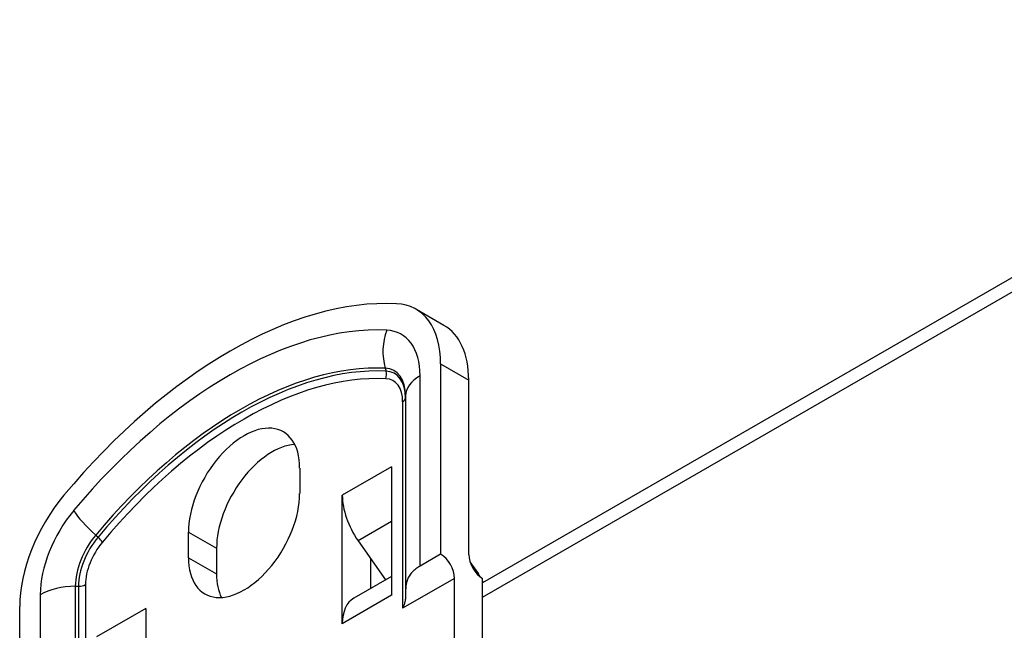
# Model space of a CAD drawing. Header units: inches. Extents: x 45 to 53.6, y 15.4 to 27.
# Tile 18 of 25: x 45.2 to 47.2, y 24.8 to 26. Entities that reach past the tile are written whole.
import ezdxf

# ---------------------------------------------------------------- set-up
doc = ezdxf.new("R2010")
doc.units = ezdxf.units.IN
doc.header["$MEASUREMENT"] = 0
doc.layers.add('Visible Edges(ANSI)', color=7, linetype='Continuous', lineweight=25)
doc.layers.add('Visible Tangent Edges(ANSI)', color=7, linetype='Continuous', lineweight=25)

msp = doc.modelspace()

# ---------------------------------------------------------------- linework, layer by layer
at = {"layer": 'Visible Edges(ANSI)'}
for p, q in [((48.0609, 25.9744), (46.1234, 24.8586)), ((46.0467, 25.3686), (45.991, 25.4007)), ((46.0401, 25.2922), (46.0401, 24.9148)), ((46.0958, 24.9147), (46.0958, 25.2602)), ((45.9705, 25.2287), (45.9705, 24.8409)), ((45.7604, 25.0858), (45.7604, 25.0351)), ((45.9426, 25.0881), (45.9427, 25.0882)), ((45.9427, 25.0881), (45.9426, 25.0881)), ((45.9427, 25.0882), (45.9427, 24.8335)), ((45.845, 24.7772), (45.845, 25.0319)), ((45.845, 25.0319), (45.845, 25.0319)), ((45.845, 25.0318), (45.845, 25.0319)), ((45.5398, 24.9081), (45.5398, 24.9588)), ((45.5955, 24.9267), (45.5955, 24.876)), ((45.8764, 24.9417), (45.9306, 24.8639)), ((45.9007, 24.9069), (45.9007, 24.8466)), ((46.0401, 24.9148), (45.9993, 24.8914)), ((46.0983, 24.9), (46.1151, 24.8759)), ((45.9427, 24.8708), (45.8679, 24.8278)), ((46.0677, 24.5123), (46.0677, 24.8671)), ((46.1234, 24.4802), (46.1234, 24.8669)), ((45.9427, 24.8335), (45.9426, 24.8335)), ((45.9705, 24.8409), (45.9705, 24.8325)), ((45.2049, 24.4339), (45.2049, 24.8113)), ((45.4552, 24.8074), (45.4552, 24.8074)), ((45.4552, 24.8074), (45.4552, 24.8074)), ((45.4552, 24.8074), (45.4552, 24.5528)), ((45.845, 24.7773), (45.845, 24.7772))]:
    msp.add_line(p, q, dxfattribs=at)
at = {"layer": 'Visible Edges(ANSI)', "flags": 128}
for points in [[(45.9993, 24.8914), (45.9971, 24.89), (45.9949, 24.8887), (45.9928, 24.8872), (45.9907, 24.8857), (45.9887, 24.8841), (45.9868, 24.8825), (45.985, 24.8808), (45.9833, 24.8791), (45.9816, 24.8772), (45.9801, 24.8754), (45.9787, 24.8735), (45.9775, 24.8715), (45.9763, 24.8695), (45.9752, 24.8674), (45.9743, 24.8652), (45.9735, 24.863), (45.9728, 24.8607), (45.9722, 24.8581), (45.9716, 24.8554), (45.9712, 24.8526), (45.9709, 24.8497), (45.9707, 24.8468), (45.9705, 24.8439), (45.9705, 24.8409)], [(45.9705, 24.8325), (45.9705, 24.8315), (45.9705, 24.8304), (45.9704, 24.8294), (45.9703, 24.8283), (45.9702, 24.8273), (45.9701, 24.8262), (45.97, 24.8251), (45.9698, 24.8241), (45.9696, 24.823), (45.9694, 24.8219), (45.9692, 24.8209), (45.9689, 24.8198), (45.9686, 24.8187), (45.9684, 24.8177), (45.9681, 24.8166), (45.9677, 24.8156), (45.9674, 24.8146), (45.9671, 24.8136), (45.9667, 24.8126), (45.9663, 24.8116), (45.9659, 24.8106), (45.9656, 24.8096), (45.9652, 24.8087), (45.9647, 24.8078)]]:
    msp.add_lwpolyline(points, dxfattribs=at)
at = {"layer": 'Visible Edges(ANSI)'}
for centre, major_axis, start_param, end_param in [((45.6225, 24.5133), (0.491, 0.8527), 0.289638, 1.277291), ((45.8732, 25.1961), (0.1178, 0.2045), 5.495853, 6.572823), ((45.9289, 25.1641), (0.1178, 0.2045), 5.495853, 6.283185), ((45.6501, 25.0223), (0.0778, 0.1352), 5.495853, 8.637446), ((45.7058, 24.9902), (0.0778, 0.1352), 0.36422, 2.354261), ((46.0204, 25.0433), (-0.0549, 0.0953), 0.787332, 0.829975), ((45.3718, 24.9074), (0.1178, 0.2045), 1.277291, 2.354261), ((45.6501, 24.9716), (-0.0778, -0.1352), 5.495853, 8.637446), ((45.9228, 24.9871), (0.0549, -0.0953), 3.928925, 4.860678), ((46.0401, 24.883), (-0.0195, 0.0338), 3.928925, 5.499721), ((46.1234, 24.8988), (-0.0195, 0.0338), 0.787332, 2.358128), ((45.7058, 24.9395), (-0.0778, -0.1352), 5.495853, 5.918966), ((46.0817, 24.8433), (0.0394, -0.0685), 1.624295, 1.719086), ((46.0817, 24.8433), (0.0394, -0.0685), 1.475895, 1.517487), ((46.0204, 24.7887), (0.0549, -0.0953), 3.886281, 3.928925), ((45.9228, 24.7325), (-0.0549, 0.0953), 0, 0.787332), ((45.5329, 24.7626), (-0.0549, 0.0953), 0.787332, 0.829975)]:
    msp.add_ellipse(centre, major_axis=major_axis, ratio=0.578093, start_param=start_param, end_param=end_param, dxfattribs=at)
at = {"layer": 'Visible Tangent Edges(ANSI)'}
for p, q in [((46.1234, 24.8301), (48.0609, 25.9459)), ((45.9301, 25.2837), (45.9317, 25.2779)), ((46.0401, 25.2922), (46.0958, 25.2602)), ((45.9993, 24.8914), (45.9993, 25.2688)), ((45.9647, 25.2171), (45.9647, 24.8078)), ((45.9426, 25.0881), (45.845, 25.0319)), ((45.9427, 24.9798), (45.8764, 24.9417)), ((45.3558, 24.953), (45.3604, 24.9488)), ((45.5398, 24.9588), (45.5955, 24.9267)), ((45.5398, 24.9081), (45.5955, 24.876)), ((46.0677, 24.8671), (45.9647, 24.8078)), ((45.3153, 24.8514), (45.3215, 24.8514)), ((45.3153, 24.8514), (45.3153, 24.4636)), ((45.3215, 24.8514), (45.3215, 24.4588)), ((45.3355, 24.8547), (45.3355, 24.4454)), ((45.2457, 24.8348), (45.2457, 24.4574)), ((45.9426, 24.8335), (45.845, 24.7773)), ((45.4552, 24.8074), (45.3576, 24.7512))]:
    msp.add_line(p, q, dxfattribs=at)
for centre, major_axis, ratio, start_param, end_param in [((45.6225, 24.5133), (0.4623, 0.8028), 0.578093, 0.289638, 1.277291), ((46.0026, 25.3189), (-0.0046, -0.0983), 0.781984, 4.329189, 5.114587), ((45.8732, 25.1961), (0.089, 0.1545), 0.578093, 5.495853, 6.572823), ((45.6429, 24.5016), (0.4275, 0.7424), 0.578093, 0.289638, 1.277291), ((45.646, 24.4998), (0.4253, 0.7386), 0.578093, 0.289638, 1.277291), ((45.8936, 25.1844), (0.0543, 0.0942), 0.578093, 5.495853, 6.572823), ((45.9172, 25.2708), (-0.0009, -0.0197), 0.781984, 1.187597, 1.972995), ((45.8967, 25.1826), (0.0521, 0.0904), 0.578093, 5.495853, 6.572823), ((45.6501, 24.4974), (0.4184, 0.7266), 0.578093, 0.289638, 1.277291), ((45.9008, 25.1803), (0.0451, 0.0784), 0.578093, 5.495853, 6.572823), ((46.0689, 25.2287), (-0.0984, 0), 0.575862, 5.497787, 6.283185), ((45.9508, 25.2251), (0.0197, 0), 0.575862, 5.497787, 6.283185), ((45.3718, 24.9074), (-0.089, -0.1545), 0.578093, 4.418884, 5.495853), ((45.3816, 24.9613), (0.0756, -0.0631), 0.236068, 3.778743, 4.564141), ((45.3922, 24.8957), (0.0543, 0.0942), 0.578093, 1.277291, 2.354261), ((45.3953, 24.8939), (-0.0521, -0.0904), 0.578093, 4.418884, 5.495853), ((45.3552, 24.9472), (0.0151, -0.0126), 0.236068, 0.63715, 1.422548), ((45.3994, 24.8915), (0.0451, 0.0784), 0.578093, 1.277291, 2.354261), ((45.3153, 24.7947), (0.0984, 0), 0.575862, 1.570796, 2.356194), ((45.3215, 24.8627), (0.0197, 0), 0.575862, 4.712389, 5.497787)]:
    msp.add_ellipse(centre, major_axis=major_axis, ratio=ratio, start_param=start_param, end_param=end_param, dxfattribs=at)

doc.saveas('drawing.dxf')
